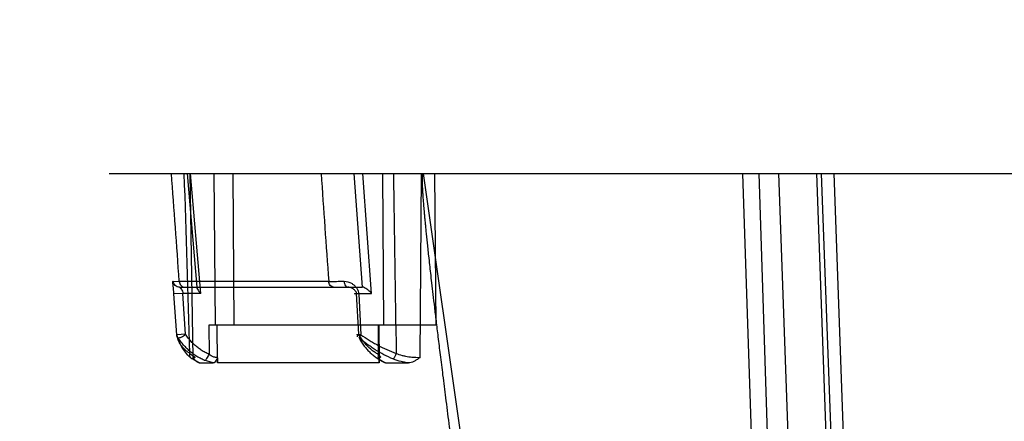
# Model space of a CAD drawing. Header units: millimetres. Extents: x 0 to 297, y 0 to 210.
# Tile 212 of 256: x 57.731 to 58.12, y 159.028 to 159.187. Entities that reach past the tile are written whole.
import ezdxf

# ---------------------------------------------------------------- set-up
doc = ezdxf.new("R2010")
doc.units = ezdxf.units.MM
doc.header["$LTSCALE"] = 16.335
doc.layers.get('0').update_dxf_attribs({"linetype": 'CONTINUOUS'})
doc.layers.add('AXES_REF', color=7, linetype='CONTINUOUS')
doc.layers.add('INTFCLR_144815', color=7, linetype='CONTINUOUS')

msp = doc.modelspace()

# ---------------------------------------------------------------- linework, layer by layer
at = {"color": 7, "linetype": 'Continuous'}
for centre, radius in [((57.44573, 154.95648), 4.84791), ((57.44573, 154.95648), 4.8475), ((57.44573, 154.95648), 4.81646), ((57.44573, 158.60548), 0.4275)]:
    msp.add_circle(centre, radius, dxfattribs=at)
msp.add_arc((57.44573, 154.95648), 4.8, 278.27713, 261.72287, dxfattribs=at)
at = {"layer": 'AXES_REF', "color": 9, "linetype": 'Continuous'}
msp.add_circle((57.44573, 154.95648), 4.42226, dxfattribs=at)
at = {"layer": 'INTFCLR_144815', "color": 6, "linetype": 'Continuous'}
for p, q in [((57.76603, 159.12571), (58.64571, 159.12571)), ((57.79629, 159.06204), (57.79521, 159.07821)), ((57.8648, 159.06204), (57.8639, 159.07821)), ((57.89533, 159.06571), (57.80546, 159.06571)), ((57.80885, 159.05278), (57.80887, 159.05071)), ((57.87282, 159.05071), (57.8728, 159.05278)), ((57.80175, 159.05071), (57.80723, 159.05071)), ((57.87282, 159.05071), (57.87279, 159.05071)), ((57.87536, 159.05071), (57.8844, 159.05071))]:
    msp.add_line(p, q, dxfattribs=at)
at = {"layer": 'INTFCLR_144815', "color": 9, "linetype": 'Continuous'}
for p, q in [((57.8009, 159.08072), (57.79702, 159.12571)), ((57.7992, 159.05278), (57.79808, 159.12571)), ((57.80233, 159.07821), (57.79824, 159.12571)), ((57.80747, 159.12571), (57.80795, 159.06571)), ((57.81494, 159.12571), (57.81541, 159.06571)), ((57.86288, 159.12571), (57.86611, 159.08072)), ((57.86983, 159.07821), (57.86642, 159.12571)), ((57.87411, 159.12571), (57.87451, 159.06571)), ((57.88944, 159.12571), (57.88891, 159.05278)), ((57.89029, 159.12571), (57.98096, 158.49175)), ((57.89533, 159.06571), (57.89493, 159.12571)), ((58.01662, 159.12571), (58.02956, 158.7363)), ((58.02307, 159.12571), (58.03561, 158.73643)), ((58.03087, 159.12571), (58.04449, 158.73578)), ((58.04587, 159.12571), (58.05947, 158.7363)), ((58.06201, 158.73563), (58.04788, 159.12571)), ((58.05267, 159.12571), (58.06648, 158.73627)), ((57.79141, 159.08303), (57.79375, 159.083)), ((57.8529, 159.083), (57.79375, 159.083)), ((57.79388, 159.08071), (57.86612, 159.08071)), ((57.79521, 159.07821), (57.79167, 159.07806)), ((57.79275, 159.06189), (57.79167, 159.07806)), ((57.80233, 159.07821), (57.79521, 159.07821)), ((57.8639, 159.07821), (57.86983, 159.07821)), ((57.86477, 159.07806), (57.86564, 159.06189)), ((57.80546, 159.06571), (57.80555, 159.0541)), ((57.80889, 159.05071), (57.80877, 159.06571)), ((57.87243, 159.06571), (57.87251, 159.0541)), ((57.87269, 159.06571), (57.87279, 159.05071)), ((57.79629, 159.06204), (57.79275, 159.06189)), ((57.86491, 159.06059), (57.86564, 159.06189)), ((57.79907, 159.05227), (57.80175, 159.05071)), ((57.80723, 159.05071), (57.80367, 159.05177)), ((57.87347, 159.05177), (57.87536, 159.05071)), ((57.87279, 159.05071), (57.80889, 159.05071))]:
    msp.add_line(p, q, dxfattribs=at)
for centre, radius, start, end in [((48.60202, 158.44199), 9.21406, 3.98925, 4.255525), ((29.79668, 158.21233), 28.01397, 1.722695, 1.86843), ((64.19162, 159.54937), 6.35586, 183.821948, 184.207914), ((75.82558, 159.36342), 17.94865, 180.758821, 180.986196), ((57.84798, 161.37242), 2.28943, 270.12301, 270.27481)]:
    msp.add_arc(centre, radius, start, end, dxfattribs=at)
at = {"layer": 'INTFCLR_144815', "color": 7, "linetype": 'Continuous'}
msp.add_open_spline([(57.89029, 159.12571), (57.88989, 159.12572), (57.88994, 159.1244), (57.88983, 159.12338), (57.88986, 159.12201), (57.8899, 159.12062), (57.88997, 159.11914), (57.89006, 159.11756), (57.89018, 159.11585), (57.8903, 159.11424), (57.89042, 159.11276), (57.89053, 159.11148), (57.89065, 159.11008), (57.89079, 159.10856), (57.89094, 159.10691), (57.89112, 159.10511), (57.89131, 159.10311), (57.89154, 159.1009), (57.89179, 159.0985), (57.89206, 159.09587), (57.89239, 159.09288), (57.89275, 159.08962), (57.89314, 159.08607), (57.89359, 159.08214), (57.89411, 159.07765), (57.8947, 159.07266), (57.89537, 159.06705), (57.89613, 159.06079), (57.89701, 159.05363), (57.898, 159.04561), (57.89914, 159.03654), (57.90044, 159.02637), (57.90187, 159.01524), (57.90343, 159.00317), (57.9051, 158.99036), (57.9069, 158.97672), (57.90879, 158.96246), (57.91076, 158.94761), (57.91282, 158.93225), (57.91497, 158.91629), (57.91722, 158.8996), (57.91957, 158.8823), (57.92197, 158.86463), (57.92443, 158.84665), (57.92696, 158.82821), (57.92959, 158.80902), (57.93139, 158.79598), (57.93231, 158.7893)], degree=3, knots=[0, 0, 0, 0, 0.003489, 0.00718, 0.010984, 0.015031, 0.019669, 0.023979, 0.029077, 0.034787, 0.038309, 0.042226, 0.046154, 0.050671, 0.055724, 0.060831, 0.066703, 0.073481, 0.080456, 0.088064, 0.096867, 0.107081, 0.116999, 0.128518, 0.142005, 0.157012, 0.172982, 0.191934, 0.212833, 0.236717, 0.26347, 0.2936, 0.327385, 0.362729, 0.401297, 0.441624, 0.484382, 0.528534, 0.574128, 0.621357, 0.671019, 0.723057, 0.775707, 0.828736, 0.883545, 0.940362, 1, 1, 1, 1], dxfattribs=at)
at = {"layer": 'INTFCLR_144815', "color": 9, "linetype": 'Continuous'}
for points, knots in [([(57.79167, 159.07806), (57.79165, 159.0784), (57.79158, 159.07921), (57.79144, 159.08038), (57.79131, 159.08164), (57.79118, 159.08233), (57.79127, 159.08303), (57.79141, 159.08303)], [0, 0, 0, 0, 0.203569, 0.483981, 0.713903, 0.919793, 1, 1, 1, 1]), ([(57.79388, 159.08071), (57.79328, 159.08071), (57.79202, 159.0812), (57.79145, 159.08242), (57.79141, 159.08303)], [0, 0, 0, 0, 0.498507, 1, 1, 1, 1]), ([(57.79375, 159.083), (57.79379, 159.08241), (57.79426, 159.08125), (57.79543, 159.08071), (57.79599, 159.08071)], [0, 0, 0, 0, 0.518368, 1, 1, 1, 1]), ([(57.85481, 159.08071), (57.85433, 159.08071), (57.85327, 159.08133), (57.85294, 159.08243), (57.8529, 159.083)], [0, 0, 0, 0, 0.455538, 1, 1, 1, 1]), ([(57.85896, 159.08303), (57.85998, 159.08303), (57.86137, 159.08261), (57.8628, 159.08165), (57.86357, 159.08091), (57.8644, 159.07978), (57.86474, 159.07874), (57.86477, 159.07806)], [0, 0, 0, 0, 0.367171, 0.49541, 0.622934, 0.750706, 1, 1, 1, 1]), ([(57.85896, 159.08303), (57.85898, 159.08273), (57.85907, 159.08188), (57.85965, 159.08071), (57.86027, 159.08071)], [0, 0, 0, 0, 0.318547, 1, 1, 1, 1]), ([(57.79388, 159.08071), (57.794, 159.08071), (57.79427, 159.08033), (57.79483, 159.07963), (57.79514, 159.07878), (57.79521, 159.07821)], [0, 0, 0, 0, 0.12976, 0.406106, 1, 1, 1, 1]), ([(57.8639, 159.07821), (57.86385, 159.07867), (57.86337, 159.07947), (57.86209, 159.08037), (57.86097, 159.08071), (57.86027, 159.08071)], [0, 0, 0, 0, 0.29032, 0.551496, 1, 1, 1, 1]), ([(57.86477, 159.07806), (57.8646, 159.07805), (57.86413, 159.07803), (57.8624, 159.078), (57.86361, 159.07819), (57.8639, 159.07821)], [0, 0, 0, 0, 0.202507, 0.666322, 1, 1, 1, 1]), ([(57.79799, 159.05449), (57.79761, 159.05471), (57.7969, 159.05517), (57.79565, 159.05621), (57.79438, 159.05769), (57.79331, 159.05971), (57.79289, 159.06115), (57.79275, 159.06189)], [0, 0, 0, 0, 0.138706, 0.271331, 0.520672, 0.759735, 1, 1, 1, 1]), ([(57.79338, 159.06059), (57.79378, 159.0606), (57.79482, 159.06106), (57.79575, 159.06162), (57.79629, 159.06204)], [0, 0, 0, 0, 0.36915, 1, 1, 1, 1]), ([(57.79338, 159.06059), (57.79356, 159.05977), (57.79407, 159.05816), (57.79525, 159.0559), (57.79661, 159.05422), (57.79793, 159.05304), (57.79868, 159.05251), (57.79907, 159.05227)], [0, 0, 0, 0, 0.244822, 0.487043, 0.735739, 0.865788, 1, 1, 1, 1]), ([(57.86564, 159.06189), (57.86509, 159.06187), (57.86318, 159.06176), (57.86452, 159.06202), (57.8648, 159.06204)], [0, 0, 0, 0, 0.666481, 1, 1, 1, 1]), ([(57.87251, 159.0541), (57.87207, 159.05433), (57.87119, 159.05483), (57.86994, 159.05572), (57.86876, 159.05675), (57.86764, 159.05791), (57.8666, 159.05918), (57.86564, 159.06056), (57.86507, 159.06154), (57.8648, 159.06204)], [0, 0, 0, 0, 0.13333, 0.269479, 0.4089, 0.551747, 0.697958, 0.847397, 1, 1, 1, 1]), ([(57.87831, 159.05227), (57.87709, 159.05277), (57.8747, 159.0539), (57.87184, 159.05556), (57.86963, 159.05701), (57.86747, 159.05853), (57.86591, 159.05975), (57.86491, 159.06059)], [0, 0, 0, 0, 0.24967, 0.500011, 0.625913, 0.751557, 1, 1, 1, 1]), ([(57.86564, 159.06189), (57.8667, 159.06113), (57.86833, 159.06005), (57.87058, 159.05869), (57.8729, 159.0574), (57.87587, 159.05593), (57.87834, 159.05494), (57.87959, 159.05449)], [0, 0, 0, 0, 0.246444, 0.371597, 0.497352, 0.748401, 1, 1, 1, 1]), ([(57.79907, 159.05227), (57.79867, 159.05237), (57.7979, 159.05304), (57.79789, 159.05402), (57.79799, 159.05449)], [0, 0, 0, 0, 0.461114, 1, 1, 1, 1]), ([(57.79799, 159.05449), (57.79821, 159.05432), (57.79861, 159.054), (57.79915, 159.0536), (57.79957, 159.0533), (57.79981, 159.05311), (57.79999, 159.05292), (57.79982, 159.05278), (57.79956, 159.05279), (57.79934, 159.05277), (57.7992, 159.05278)], [0, 0, 0, 0, 0.257378, 0.463382, 0.616219, 0.714549, 0.7643, 0.799948, 0.875711, 1, 1, 1, 1]), ([(57.80367, 159.05177), (57.80407, 159.05176), (57.8049, 159.05264), (57.80534, 159.05351), (57.80555, 159.0541)], [0, 0, 0, 0, 0.390085, 1, 1, 1, 1]), ([(57.80885, 159.05278), (57.80837, 159.05278), (57.80718, 159.05305), (57.80609, 159.05363), (57.80555, 159.0541)], [0, 0, 0, 0, 0.405787, 1, 1, 1, 1]), ([(57.87251, 159.0541), (57.87239, 159.05369), (57.87229, 159.05295), (57.87267, 159.05198), (57.87323, 159.05177), (57.87347, 159.05177)], [0, 0, 0, 0, 0.442967, 0.748897, 1, 1, 1, 1]), ([(57.87251, 159.0541), (57.87271, 159.05389), (57.87296, 159.05356), (57.87344, 159.05316), (57.87325, 159.05272), (57.87296, 159.05278), (57.8728, 159.05278)], [0, 0, 0, 0, 0.416467, 0.658155, 0.772116, 1, 1, 1, 1]), ([(57.87959, 159.05449), (57.8795, 159.05424), (57.87925, 159.05365), (57.87884, 159.0529), (57.8785, 159.05239), (57.87831, 159.05227)], [0, 0, 0, 0, 0.311887, 0.743582, 1, 1, 1, 1]), ([(57.8844, 159.05071), (57.88403, 159.05077), (57.88309, 159.05091), (57.88103, 159.05132), (57.87937, 159.05183), (57.87831, 159.05227)], [0, 0, 0, 0, 0.180072, 0.452234, 1, 1, 1, 1]), ([(57.88891, 159.05278), (57.88787, 159.05277), (57.88642, 159.05283), (57.88457, 159.05304), (57.88332, 159.05325), (57.88162, 159.05365), (57.88038, 159.0541), (57.87959, 159.05449)], [0, 0, 0, 0, 0.326262, 0.454305, 0.586758, 0.72382, 1, 1, 1, 1])]:
    msp.add_open_spline(points, degree=3, knots=knots, dxfattribs=at)
at = {"layer": 'INTFCLR_144815', "color": 6, "linetype": 'Continuous'}
for points, knots in [([(57.8009, 159.08071), (57.80046, 159.08071), (57.80145, 159.07899), (57.80195, 159.0786), (57.80233, 159.07821)], [0, 0, 0, 0, 0.443803, 1, 1, 1, 1]), ([(57.86983, 159.07821), (57.86955, 159.07855), (57.86897, 159.07916), (57.8678, 159.08009), (57.8668, 159.08071), (57.86612, 159.08071)], [0, 0, 0, 0, 0.28867, 0.551477, 1, 1, 1, 1]), ([(57.80367, 159.05177), (57.8031, 159.05201), (57.80195, 159.05256), (57.8003, 159.05354), (57.79872, 159.05467), (57.79721, 159.05595), (57.79581, 159.05738), (57.79452, 159.05892), (57.79374, 159.06003), (57.79338, 159.06059)], [0, 0, 0, 0, 0.136685, 0.275993, 0.417006, 0.561409, 0.70654, 0.852647, 1, 1, 1, 1]), ([(57.80555, 159.0541), (57.80502, 159.05432), (57.80397, 159.05483), (57.80248, 159.05572), (57.80105, 159.05674), (57.79971, 159.0579), (57.79845, 159.05917), (57.7973, 159.06055), (57.79661, 159.06154), (57.79629, 159.06204)], [0, 0, 0, 0, 0.139665, 0.280192, 0.421876, 0.564774, 0.708801, 0.853867, 1, 1, 1, 1]), ([(57.86491, 159.06059), (57.86521, 159.06002), (57.86585, 159.05893), (57.86692, 159.0574), (57.86807, 159.05599), (57.8693, 159.05472), (57.87061, 159.05358), (57.872, 159.05259), (57.87297, 159.05202), (57.87347, 159.05177)], [0, 0, 0, 0, 0.156022, 0.303695, 0.448127, 0.591149, 0.729129, 0.865341, 1, 1, 1, 1]), ([(57.80175, 159.05071), (57.80139, 159.05071), (57.80068, 159.05108), (57.7999, 159.05188), (57.79943, 159.05248), (57.7992, 159.05278)], [0, 0, 0, 0, 0.320986, 0.663583, 1, 1, 1, 1]), ([(57.80885, 159.05278), (57.80886, 159.0524), (57.8083, 159.05167), (57.80774, 159.05071), (57.80723, 159.05071)], [0, 0, 0, 0, 0.42129, 1, 1, 1, 1]), ([(57.87536, 159.05071), (57.87496, 159.05071), (57.87395, 159.05121), (57.87281, 159.05204), (57.8728, 159.05278)], [0, 0, 0, 0, 0.352916, 1, 1, 1, 1]), ([(57.88891, 159.05278), (57.8885, 159.05247), (57.88775, 159.05194), (57.88631, 159.0511), (57.88516, 159.05071), (57.8844, 159.05071)], [0, 0, 0, 0, 0.30748, 0.544766, 1, 1, 1, 1])]:
    msp.add_open_spline(points, degree=3, knots=knots, dxfattribs=at)
at = {"layer": 'INTFCLR_144815', "color": 9, "linetype": 'Continuous'}
for points in [[(57.79275, 159.06189), (57.79274, 159.06141), (57.79301, 159.0609), (57.79338, 159.06059)], [(57.8648, 159.06204), (57.86451, 159.06178), (57.8638, 159.06103), (57.86419, 159.06104)]]:
    msp.add_open_spline(points, degree=3, dxfattribs=at)

doc.saveas('drawing.dxf')
